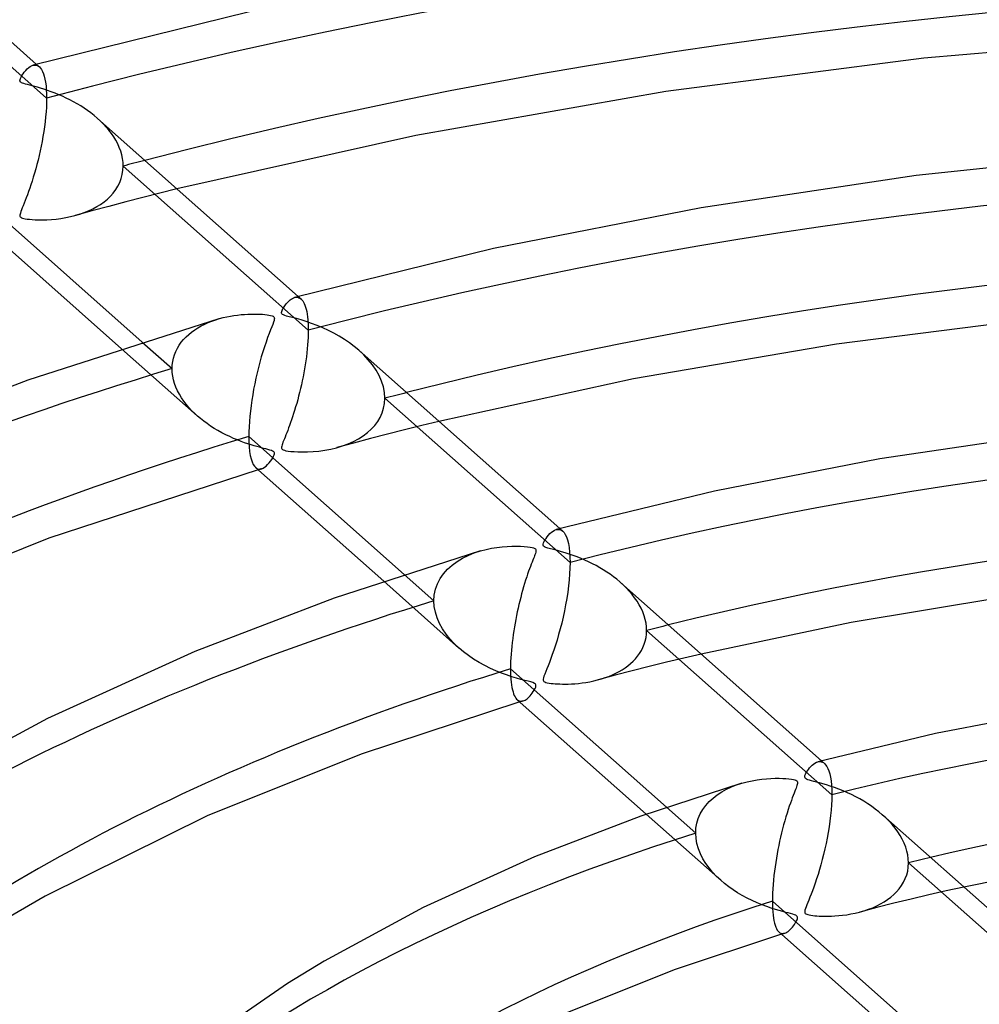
# Model space of a CAD drawing. Header units: millimetres. Extents: x -1077 to 1077, y -1167 to 1197.
# Tile 54 of 81: x -100 to -39, y 830 to 893. Entities that reach past the tile are written whole.
import ezdxf

# ---------------------------------------------------------------- set-up
doc = ezdxf.new("R2010")
doc.units = ezdxf.units.MM
doc.layers.add('HIDDEN', color=7, linetype='Continuous')
doc.layers.add('THICK', color=7, linetype='Continuous')

msp = doc.modelspace()

# ---------------------------------------------------------------- linework, layer by layer
at = {"layer": 'HIDDEN'}
for p, q in [((-98.503, 888.369), (-110.347, 898.878)), ((-99.376, 890.467), (-99.302, 890.482)), ((-99.302, 890.482), (-99.23, 890.485)), ((-99.23, 890.485), (-99.161, 890.476)), ((-99.161, 890.476), (-99.093, 890.454)), ((-99.145, 890.53), (-98.967, 890.372)), ((-99.093, 890.454), (-99.029, 890.42)), ((-99.029, 890.42), (-98.968, 890.373)), ((-98.968, 890.373), (-98.892, 890.293)), ((-98.892, 890.293), (-98.822, 890.192)), ((-98.822, 890.192), (-98.758, 890.071)), ((-98.758, 890.071), (-98.701, 889.93)), ((-98.701, 889.93), (-98.651, 889.769)), ((-98.651, 889.769), (-98.608, 889.586)), ((-98.608, 889.586), (-98.571, 889.383)), ((-98.571, 889.383), (-98.542, 889.158)), ((-98.542, 889.158), (-98.521, 888.914)), ((-98.521, 888.914), (-98.508, 888.65)), ((-98.508, 888.65), (-98.503, 888.369)), ((-98.507, 888.082), (-98.519, 887.787)), ((-98.503, 888.369), (-98.507, 888.082)), ((-98.539, 887.483), (-98.566, 887.171)), ((-98.519, 887.787), (-98.539, 887.483)), ((-98.6, 886.856), (-98.64, 886.539)), ((-98.566, 887.171), (-98.6, 886.856)), ((-95.065, 886.904), (-95.264, 887.086)), ((-94.874, 886.715), (-95.065, 886.904)), ((-94.692, 886.519), (-94.874, 886.715)), ((-98.686, 886.222), (-98.737, 885.908)), ((-98.64, 886.539), (-98.686, 886.222)), ((-94.52, 886.316), (-94.692, 886.519)), ((-94.36, 886.106), (-94.52, 886.316)), ((-94.211, 885.891), (-94.36, 886.106)), ((-98.793, 885.596), (-98.853, 885.289)), ((-98.737, 885.908), (-98.793, 885.596)), ((-94.077, 885.669), (-94.211, 885.891)), ((-93.956, 885.443), (-94.077, 885.669)), ((-93.851, 885.211), (-93.956, 885.443)), ((-98.984, 884.689), (-99.053, 884.398)), ((-98.917, 884.986), (-98.984, 884.689)), ((-98.853, 885.289), (-98.917, 884.986)), ((-93.764, 884.975), (-93.851, 885.211)), ((-93.694, 884.737), (-93.764, 884.975)), ((-93.643, 884.498), (-93.694, 884.737)), ((-99.126, 884.114), (-99.2, 883.837)), ((-99.053, 884.398), (-99.126, 884.114)), ((-93.613, 884.258), (-93.643, 884.498)), ((-93.602, 884.02), (-93.613, 884.258)), ((-99.276, 883.568), (-99.353, 883.308)), ((-99.2, 883.837), (-99.276, 883.568)), ((-93.725, 883.223), (-93.658, 883.481)), ((-93.658, 883.481), (-93.616, 883.748)), ((-93.616, 883.748), (-93.602, 884.02)), ((-81.758, 873.51), (-93.602, 884.02)), ((-99.507, 882.822), (-99.583, 882.596)), ((-99.43, 883.059), (-99.507, 882.822)), ((-99.353, 883.308), (-99.43, 883.059)), ((-93.936, 882.737), (-93.819, 882.975)), ((-93.819, 882.975), (-93.725, 883.223)), ((-99.732, 882.179), (-99.803, 881.988)), ((-99.658, 882.382), (-99.732, 882.179)), ((-99.583, 882.596), (-99.658, 882.382)), ((-94.418, 882.094), (-94.238, 882.296)), ((-94.238, 882.296), (-94.076, 882.51)), ((-94.076, 882.51), (-93.936, 882.737)), ((-91.257, 882.284), (-92.349, 882.005)), ((-90.162, 882.559), (-91.257, 882.284)), ((-99.939, 881.639), (-100.003, 881.482)), ((-99.873, 881.808), (-99.939, 881.639)), ((-99.803, 881.988), (-99.873, 881.808)), ((-95.293, 881.423), (-95.054, 881.571)), ((-95.054, 881.571), (-94.828, 881.732)), ((-94.828, 881.732), (-94.615, 881.906)), ((-94.615, 881.906), (-94.418, 882.094)), ((-93.437, 881.723), (-94.521, 881.438)), ((-92.349, 882.005), (-93.437, 881.723)), ((-100.203, 880.934), (-100.211, 880.871)), ((-100.183, 881.012), (-100.203, 880.934)), ((-100.152, 881.104), (-100.183, 881.012)), ((-100.111, 881.213), (-100.152, 881.104)), ((-100.06, 881.339), (-100.111, 881.213)), ((-100.003, 881.482), (-100.06, 881.339)), ((-96.688, 880.856), (-96.384, 880.946)), ((-95.602, 881.15), (-96.679, 880.858)), ((-96.384, 880.946), (-96.091, 881.048)), ((-96.091, 881.048), (-95.812, 881.161)), ((-95.812, 881.161), (-95.546, 881.286)), ((-94.521, 881.438), (-95.602, 881.15)), ((-95.546, 881.286), (-95.293, 881.423)), ((-100.211, 880.871), (-100.206, 880.82)), ((-100.206, 880.82), (-100.188, 880.778)), ((-100.188, 880.778), (-100.157, 880.744)), ((-100.157, 880.744), (-100.112, 880.716)), ((-100.112, 880.716), (-100.051, 880.691)), ((-100.051, 880.691), (-99.971, 880.669)), ((-99.971, 880.669), (-99.871, 880.649)), ((-99.871, 880.649), (-99.749, 880.63)), ((-99.749, 880.63), (-99.604, 880.613)), ((-99.604, 880.613), (-99.432, 880.599)), ((-99.432, 880.599), (-99.231, 880.587)), ((-99.231, 880.587), (-99.005, 880.58)), ((-99.005, 880.58), (-98.755, 880.58)), ((-98.755, 880.58), (-98.485, 880.587)), ((-98.485, 880.587), (-98.198, 880.603)), ((-98.198, 880.603), (-97.896, 880.631)), ((-97.896, 880.631), (-97.583, 880.671)), ((-97.583, 880.671), (-97.276, 880.722)), ((-97.276, 880.722), (-96.977, 880.784)), ((-96.977, 880.784), (-96.688, 880.856)), ((-82.636, 875.611), (-82.562, 875.626)), ((-82.562, 875.626), (-82.49, 875.629)), ((-82.49, 875.629), (-82.42, 875.62)), ((-82.42, 875.62), (-82.353, 875.598)), ((-82.403, 875.674), (-82.223, 875.515)), ((-82.353, 875.598), (-82.289, 875.564)), ((-82.289, 875.564), (-82.227, 875.518)), ((-82.227, 875.518), (-82.171, 875.462)), ((-82.171, 875.462), (-82.117, 875.395)), ((-82.117, 875.395), (-82.067, 875.314)), ((-82.067, 875.314), (-82.018, 875.222)), ((-82.018, 875.222), (-81.973, 875.115)), ((-81.973, 875.115), (-81.931, 874.994)), ((-81.931, 874.994), (-81.893, 874.86)), ((-81.893, 874.86), (-81.859, 874.71)), ((-81.859, 874.71), (-81.829, 874.546)), ((-88.388, 873.902), (-88.159, 874.005)), ((-88.159, 874.005), (-87.924, 874.099)), ((-87.924, 874.099), (-87.684, 874.183)), ((-87.684, 874.183), (-87.441, 874.257)), ((-81.829, 874.546), (-81.804, 874.367)), ((-81.804, 874.367), (-81.784, 874.172)), ((-81.784, 874.172), (-81.77, 873.964)), ((-89.405, 873.247), (-89.221, 873.397)), ((-89.221, 873.397), (-89.026, 873.538)), ((-89.026, 873.538), (-88.822, 873.669)), ((-88.822, 873.669), (-88.609, 873.79)), ((-88.609, 873.79), (-88.388, 873.902)), ((-81.77, 873.964), (-81.761, 873.742)), ((-81.761, 873.742), (-81.758, 873.51)), ((-81.758, 873.51), (-81.76, 873.285)), ((-92.385, 872.755), (-90.47, 871.055)), ((-90.017, 872.554), (-89.884, 872.741)), ((-89.884, 872.741), (-89.738, 872.919)), ((-89.738, 872.919), (-89.578, 873.088)), ((-89.578, 873.088), (-89.405, 873.247)), ((-81.78, 872.816), (-81.798, 872.572)), ((-81.768, 873.054), (-81.78, 872.816)), ((-81.76, 873.285), (-81.768, 873.054)), ((-93.706, 872.334), (-88.861, 868.035)), ((-90.319, 871.945), (-90.235, 872.156)), ((-90.235, 872.156), (-90.134, 872.359)), ((-90.134, 872.359), (-90.017, 872.554)), ((-81.82, 872.322), (-81.847, 872.068)), ((-81.798, 872.572), (-81.82, 872.322)), ((-78.209, 871.937), (-78.524, 872.232)), ((-90.46, 871.284), (-90.432, 871.509)), ((-90.432, 871.509), (-90.385, 871.73)), ((-90.385, 871.73), (-90.319, 871.945)), ((-81.913, 871.554), (-81.952, 871.296)), ((-81.878, 871.812), (-81.913, 871.554)), ((-81.847, 872.068), (-81.878, 871.812)), ((-77.917, 871.626), (-78.209, 871.937)), ((-77.654, 871.3), (-77.917, 871.626)), ((-90.47, 871.055), (-90.46, 871.284)), ((-90.46, 870.816), (-90.47, 871.055)), ((-81.995, 871.039), (-82.041, 870.782)), ((-81.952, 871.296), (-81.995, 871.039)), ((-77.421, 870.96), (-77.654, 871.3)), ((-77.224, 870.61), (-77.421, 870.96)), ((-90.429, 870.575), (-90.46, 870.816)), ((-90.379, 870.335), (-90.429, 870.575)), ((-90.31, 870.098), (-90.379, 870.335)), ((-82.142, 870.274), (-82.197, 870.024)), ((-82.09, 870.527), (-82.142, 870.274)), ((-82.041, 870.782), (-82.09, 870.527)), ((-77.066, 870.25), (-77.224, 870.61)), ((-76.95, 869.885), (-77.066, 870.25)), ((-90.224, 869.864), (-90.31, 870.098)), ((-90.121, 869.635), (-90.224, 869.864)), ((-90.004, 869.412), (-90.121, 869.635)), ((-82.254, 869.777), (-82.313, 869.533)), ((-82.197, 870.024), (-82.254, 869.777)), ((-76.88, 869.52), (-76.95, 869.885)), ((-89.872, 869.194), (-90.004, 869.412)), ((-89.728, 868.982), (-89.872, 869.194)), ((-89.572, 868.778), (-89.728, 868.982)), ((-82.436, 869.058), (-82.501, 868.827)), ((-82.374, 869.293), (-82.436, 869.058)), ((-82.313, 869.533), (-82.374, 869.293)), ((-76.856, 869.16), (-76.88, 869.52)), ((-76.876, 868.835), (-76.856, 869.16)), ((-65.009, 858.648), (-76.856, 869.16)), ((-89.405, 868.58), (-89.572, 868.778)), ((-89.229, 868.388), (-89.405, 868.58)), ((-89.043, 868.203), (-89.229, 868.388)), ((-82.632, 868.385), (-82.697, 868.176)), ((-82.566, 868.603), (-82.632, 868.385)), ((-82.501, 868.827), (-82.566, 868.603)), ((-77.03, 868.22), (-76.935, 868.52)), ((-76.935, 868.52), (-76.876, 868.835)), ((-88.848, 868.024), (-89.043, 868.203)), ((-88.65, 867.856), (-88.848, 868.024)), ((-88.444, 867.693), (-88.65, 867.856)), ((-88.23, 867.535), (-88.444, 867.693)), ((-82.827, 867.783), (-82.891, 867.6)), ((-82.763, 867.975), (-82.827, 867.783)), ((-82.697, 868.176), (-82.763, 867.975)), ((-77.507, 867.419), (-77.317, 867.671)), ((-77.317, 867.671), (-77.158, 867.937)), ((-77.158, 867.937), (-77.03, 868.22)), ((-73.397, 867.683), (-74.498, 867.412)), ((-88.007, 867.382), (-88.23, 867.535)), ((-87.776, 867.234), (-88.007, 867.382)), ((-87.538, 867.092), (-87.776, 867.234)), ((-87.292, 866.956), (-87.538, 867.092)), ((-83.075, 867.102), (-83.132, 866.953)), ((-83.015, 867.259), (-83.075, 867.102)), ((-82.954, 867.425), (-83.015, 867.259)), ((-82.891, 867.6), (-82.954, 867.425)), ((-77.972, 866.962), (-77.725, 867.183)), ((-77.725, 867.183), (-77.507, 867.419)), ((-75.595, 867.138), (-76.688, 866.86)), ((-74.498, 867.412), (-75.595, 867.138)), ((-87.039, 866.825), (-87.292, 866.956)), ((-86.786, 866.703), (-87.039, 866.825)), ((-86.537, 866.591), (-86.786, 866.703)), ((-86.295, 866.49), (-86.537, 866.591)), ((-86.062, 866.399), (-86.295, 866.49)), ((-83.336, 866.446), (-83.377, 866.344)), ((-83.291, 866.559), (-83.336, 866.446)), ((-83.241, 866.681), (-83.291, 866.559)), ((-83.188, 866.813), (-83.241, 866.681)), ((-83.132, 866.953), (-83.188, 866.813)), ((-78.868, 866.397), (-78.545, 866.568)), ((-77.777, 866.578), (-78.861, 866.291)), ((-78.545, 866.568), (-78.246, 866.757)), ((-78.246, 866.757), (-77.972, 866.962)), ((-76.688, 866.86), (-77.777, 866.578)), ((-85.837, 866.316), (-86.062, 866.399)), ((-85.622, 866.243), (-85.837, 866.316)), ((-85.419, 866.177), (-85.622, 866.243)), ((-85.229, 866.119), (-85.419, 866.177)), ((-85.052, 866.068), (-85.229, 866.119)), ((-84.89, 866.024), (-85.052, 866.068)), ((-84.745, 865.985), (-84.89, 866.024)), ((-84.615, 865.952), (-84.745, 865.985)), ((-84.483, 865.918), (-84.615, 865.952)), ((-84.348, 865.883), (-84.483, 865.918)), ((-84.221, 865.848), (-84.348, 865.883)), ((-84.116, 865.814), (-84.221, 865.848)), ((-84.039, 865.782), (-84.116, 865.814)), ((-83.985, 865.749), (-84.039, 865.782)), ((-83.459, 866.1), (-83.47, 866.034)), ((-83.47, 866.034), (-83.468, 865.976)), ((-83.468, 865.976), (-83.451, 865.928)), ((-83.439, 866.172), (-83.459, 866.1)), ((-83.451, 865.928), (-83.418, 865.89)), ((-83.411, 866.253), (-83.439, 866.172)), ((-83.418, 865.89), (-83.365, 865.858)), ((-83.377, 866.344), (-83.411, 866.253)), ((-83.365, 865.858), (-83.289, 865.83)), ((-83.289, 865.83), (-83.186, 865.805)), ((-83.186, 865.805), (-83.051, 865.782)), ((-83.051, 865.782), (-82.881, 865.761)), ((-81.451, 865.749), (-81.074, 865.785)), ((-81.074, 865.785), (-80.689, 865.839)), ((-80.689, 865.839), (-80.316, 865.91)), ((-80.316, 865.91), (-79.955, 865.997)), ((-79.955, 865.997), (-79.575, 866.111)), ((-78.861, 866.291), (-79.941, 866.001)), ((-79.575, 866.111), (-79.212, 866.245)), ((-79.212, 866.245), (-78.868, 866.397)), ((-84.175, 865.134), (-84.097, 865.246)), ((-84.097, 865.246), (-84.03, 865.355)), ((-84.03, 865.355), (-83.978, 865.455)), ((-83.948, 865.711), (-83.985, 865.749)), ((-83.978, 865.455), (-83.944, 865.541)), ((-83.929, 865.666), (-83.948, 865.711)), ((-83.944, 865.541), (-83.928, 865.611)), ((-83.928, 865.611), (-83.929, 865.666)), ((-82.881, 865.761), (-82.671, 865.743)), ((-82.671, 865.743), (-82.418, 865.73)), ((-82.418, 865.73), (-82.128, 865.724)), ((-82.128, 865.724), (-81.804, 865.73)), ((-81.804, 865.73), (-81.451, 865.749)), ((-85.125, 864.72), (-85.066, 864.678)), ((-85.066, 864.678), (-85.005, 864.648)), ((-85.005, 864.648), (-84.941, 864.63)), ((-84.934, 864.592), (-84.969, 864.582)), ((-84.941, 864.63), (-84.876, 864.625)), ((-84.898, 864.603), (-84.934, 864.592)), ((-84.863, 864.613), (-84.898, 864.603)), ((-84.876, 864.625), (-84.808, 864.632)), ((-84.828, 864.623), (-84.863, 864.613)), ((-84.793, 864.634), (-84.828, 864.623)), ((-84.808, 864.632), (-84.739, 864.649)), ((-84.758, 864.644), (-84.793, 864.634)), ((-84.739, 864.649), (-84.647, 864.69)), ((-84.647, 864.69), (-84.552, 864.748)), ((-84.552, 864.748), (-84.456, 864.824)), ((-84.456, 864.824), (-84.358, 864.916)), ((-84.358, 864.916), (-84.263, 865.022)), ((-84.263, 865.022), (-84.175, 865.134)), ((-65.895, 860.754), (-65.819, 860.769)), ((-65.819, 860.769), (-65.746, 860.772)), ((-65.746, 860.772), (-65.675, 860.762)), ((-65.675, 860.762), (-65.607, 860.74)), ((-65.66, 860.817), (-65.479, 860.656)), ((-65.607, 860.74), (-65.542, 860.705)), ((-65.542, 860.705), (-65.48, 860.658)), ((-65.48, 860.658), (-65.392, 860.562)), ((-65.392, 860.562), (-65.311, 860.438)), ((-65.311, 860.438), (-65.238, 860.283)), ((-65.238, 860.283), (-65.172, 860.094)), ((-65.172, 860.094), (-65.116, 859.869)), ((-65.116, 859.869), (-65.07, 859.611)), ((-65.07, 859.611), (-65.037, 859.32)), ((-72.237, 858.709), (-71.891, 858.918)), ((-71.891, 858.918), (-71.523, 859.101)), ((-71.523, 859.101), (-71.136, 859.258)), ((-71.136, 859.258), (-70.738, 859.389)), ((-65.037, 859.32), (-65.016, 858.998)), ((-65.016, 858.998), (-65.009, 858.648)), ((-72.845, 858.214), (-72.556, 858.474)), ((-72.556, 858.474), (-72.237, 858.709)), ((-65.016, 858.295), (-65.034, 857.926)), ((-65.009, 858.648), (-65.016, 858.295)), ((-75.622, 857.88), (-73.722, 856.193)), ((-73.492, 857.285), (-73.317, 857.618)), ((-73.317, 857.618), (-73.101, 857.928)), ((-73.101, 857.928), (-72.845, 858.214)), ((-65.034, 857.926), (-65.064, 857.543)), ((-76.932, 857.45), (-72.116, 853.177)), ((-73.619, 856.934), (-73.492, 857.285)), ((-65.106, 857.148), (-65.158, 856.747)), ((-65.064, 857.543), (-65.106, 857.148)), ((-61.611, 857.221), (-61.822, 857.411)), ((-61.41, 857.025), (-61.611, 857.221)), ((-61.22, 856.822), (-61.41, 857.025)), ((-73.722, 856.193), (-73.696, 856.57)), ((-73.696, 856.57), (-73.619, 856.934)), ((-65.22, 856.346), (-65.291, 855.945)), ((-65.158, 856.747), (-65.22, 856.346)), ((-61.041, 856.612), (-61.22, 856.822)), ((-60.874, 856.397), (-61.041, 856.612)), ((-60.721, 856.175), (-60.874, 856.397)), ((-73.698, 855.828), (-73.722, 856.193)), ((-73.628, 855.463), (-73.698, 855.828)), ((-65.291, 855.945), (-65.369, 855.548)), ((-60.583, 855.949), (-60.721, 856.175)), ((-60.46, 855.718), (-60.583, 855.949)), ((-60.354, 855.483), (-60.46, 855.718)), ((-73.515, 855.101), (-73.628, 855.463)), ((-73.359, 854.745), (-73.515, 855.101)), ((-65.453, 855.157), (-65.544, 854.774)), ((-65.369, 855.548), (-65.453, 855.157)), ((-60.266, 855.245), (-60.354, 855.483)), ((-60.197, 855.007), (-60.266, 855.245)), ((-73.167, 854.4), (-73.359, 854.745)), ((-65.544, 854.774), (-65.639, 854.399)), ((-60.147, 854.77), (-60.197, 855.007)), ((-60.117, 854.533), (-60.147, 854.77)), ((-60.107, 854.298), (-60.117, 854.533)), ((-72.943, 854.071), (-73.167, 854.4)), ((-72.692, 853.758), (-72.943, 854.071)), ((-65.739, 854.036), (-65.841, 853.686)), ((-65.639, 854.399), (-65.739, 854.036)), ((-60.194, 853.625), (-60.146, 853.842)), ((-60.146, 853.842), (-60.117, 854.067)), ((-60.117, 854.067), (-60.107, 854.298)), ((-48.256, 843.781), (-60.107, 854.298)), ((-72.415, 853.459), (-72.692, 853.758)), ((-72.111, 853.173), (-72.415, 853.459)), ((-65.944, 853.354), (-66.045, 853.046)), ((-65.841, 853.686), (-65.944, 853.354)), ((-60.442, 853.015), (-60.343, 853.211)), ((-60.343, 853.211), (-60.26, 853.414)), ((-60.26, 853.414), (-60.194, 853.625)), ((-71.819, 852.927), (-72.111, 853.173)), ((-71.507, 852.692), (-71.819, 852.927)), ((-71.177, 852.468), (-71.507, 852.692)), ((-66.144, 852.759), (-66.24, 852.496)), ((-66.045, 853.046), (-66.144, 852.759)), ((-60.824, 852.484), (-60.684, 852.652)), ((-60.684, 852.652), (-60.556, 852.829)), ((-60.556, 852.829), (-60.442, 853.015)), ((-56.619, 852.794), (-57.729, 852.532)), ((-70.829, 852.255), (-71.177, 852.468)), ((-70.468, 852.056), (-70.829, 852.255)), ((-70.106, 851.876), (-70.468, 852.056)), ((-66.416, 852.036), (-66.495, 851.84)), ((-66.331, 852.255), (-66.416, 852.036)), ((-66.24, 852.496), (-66.331, 852.255)), ((-61.486, 851.907), (-61.306, 852.038)), ((-61.306, 852.038), (-61.136, 852.177)), ((-61.136, 852.177), (-60.975, 852.326)), ((-59.935, 851.991), (-61.031, 851.713)), ((-60.975, 852.326), (-60.824, 852.484)), ((-58.835, 852.264), (-59.935, 851.991)), ((-57.729, 852.532), (-58.835, 852.264)), ((-69.751, 851.716), (-70.106, 851.876)), ((-69.403, 851.575), (-69.751, 851.716)), ((-69.066, 851.451), (-69.403, 851.575)), ((-68.742, 851.343), (-69.066, 851.451)), ((-68.435, 851.25), (-68.742, 851.343)), ((-66.677, 851.383), (-66.712, 851.274)), ((-66.627, 851.514), (-66.677, 851.383)), ((-66.566, 851.667), (-66.627, 851.514)), ((-66.495, 851.84), (-66.566, 851.667)), ((-62.12, 851.431), (-63.205, 851.143)), ((-62.757, 851.28), (-62.523, 851.365)), ((-62.523, 851.365), (-62.298, 851.458)), ((-62.298, 851.458), (-62.081, 851.559)), ((-61.031, 851.713), (-62.12, 851.431)), ((-62.081, 851.559), (-61.873, 851.668)), ((-61.873, 851.668), (-61.675, 851.784)), ((-61.675, 851.784), (-61.486, 851.907)), ((-68.153, 851.171), (-68.435, 851.25)), ((-67.902, 851.104), (-68.153, 851.171)), ((-67.689, 851.05), (-67.902, 851.104)), ((-67.517, 851.004), (-67.689, 851.05)), ((-67.379, 850.961), (-67.517, 851.004)), ((-67.279, 850.917), (-67.379, 850.961)), ((-67.219, 850.871), (-67.279, 850.917)), ((-67.246, 850.585), (-67.207, 850.677)), ((-67.191, 850.82), (-67.219, 850.871)), ((-67.207, 850.677), (-67.188, 850.757)), ((-67.188, 850.757), (-67.191, 850.82)), ((-66.729, 851.189), (-66.73, 851.125)), ((-66.73, 851.125), (-66.713, 851.077)), ((-66.712, 851.274), (-66.729, 851.189)), ((-66.713, 851.077), (-66.68, 851.038)), ((-66.68, 851.038), (-66.629, 851.006)), ((-66.629, 851.006), (-66.559, 850.979)), ((-66.559, 850.979), (-66.462, 850.954)), ((-66.462, 850.954), (-66.342, 850.932)), ((-66.342, 850.932), (-66.211, 850.914)), ((-66.211, 850.914), (-66.081, 850.9)), ((-66.081, 850.9), (-65.956, 850.89)), ((-65.956, 850.89), (-65.82, 850.882)), ((-65.82, 850.882), (-65.667, 850.875)), ((-65.667, 850.875), (-65.499, 850.871)), ((-65.499, 850.871), (-65.318, 850.87)), ((-65.318, 850.87), (-65.123, 850.873)), ((-65.123, 850.873), (-64.917, 850.881)), ((-64.917, 850.881), (-64.7, 850.895)), ((-64.7, 850.895), (-64.474, 850.914)), ((-64.474, 850.914), (-64.239, 850.941)), ((-64.239, 850.941), (-63.997, 850.976)), ((-63.997, 850.976), (-63.749, 851.019)), ((-63.749, 851.019), (-63.496, 851.071)), ((-63.496, 851.071), (-63.247, 851.132)), ((-63.247, 851.132), (-62.998, 851.202)), ((-62.998, 851.202), (-62.757, 851.28)), ((-67.691, 849.99), (-67.624, 850.055)), ((-67.624, 850.055), (-67.557, 850.127)), ((-67.557, 850.127), (-67.49, 850.207)), ((-67.49, 850.207), (-67.424, 850.294)), ((-67.424, 850.294), (-67.36, 850.387)), ((-67.36, 850.387), (-67.299, 850.486)), ((-67.299, 850.486), (-67.246, 850.585)), ((-68.369, 849.852), (-68.314, 849.815)), ((-68.314, 849.815), (-68.257, 849.789)), ((-68.257, 849.789), (-68.198, 849.773)), ((-68.191, 849.735), (-68.226, 849.725)), ((-68.198, 849.773), (-68.138, 849.768)), ((-68.156, 849.745), (-68.191, 849.735)), ((-68.122, 849.755), (-68.156, 849.745)), ((-68.138, 849.768), (-68.077, 849.773)), ((-68.087, 849.766), (-68.122, 849.755)), ((-68.052, 849.776), (-68.087, 849.766)), ((-68.077, 849.773), (-68.013, 849.787)), ((-68.018, 849.786), (-68.052, 849.776)), ((-68.013, 849.787), (-67.951, 849.811)), ((-67.951, 849.811), (-67.887, 849.843)), ((-67.887, 849.843), (-67.822, 849.884)), ((-67.822, 849.884), (-67.757, 849.933)), ((-67.757, 849.933), (-67.691, 849.99)), ((-49.15, 845.896), (-49.074, 845.911)), ((-49.074, 845.911), (-49, 845.913)), ((-49, 845.913), (-48.929, 845.902)), ((-48.929, 845.902), (-48.86, 845.879)), ((-48.915, 845.958), (-48.731, 845.795)), ((-48.86, 845.879), (-48.794, 845.844)), ((-48.794, 845.844), (-48.731, 845.796)), ((-48.731, 845.796), (-48.652, 845.712)), ((-48.652, 845.712), (-48.579, 845.605)), ((-48.579, 845.605), (-48.51, 845.473)), ((-48.51, 845.473), (-48.448, 845.314)), ((-48.448, 845.314), (-48.393, 845.128)), ((-48.393, 845.128), (-48.345, 844.914)), ((-54.678, 844.284), (-54.346, 844.415)), ((-54.346, 844.415), (-54.005, 844.527)), ((-48.345, 844.914), (-48.307, 844.671)), ((-48.307, 844.671), (-48.279, 844.399)), ((-48.279, 844.399), (-48.262, 844.102)), ((-55.854, 843.572), (-55.587, 843.778)), ((-55.587, 843.778), (-55.301, 843.966)), ((-55.301, 843.966), (-54.997, 844.135)), ((-54.997, 844.135), (-54.678, 844.284)), ((-48.262, 844.102), (-48.256, 843.781)), ((-48.256, 843.781), (-48.261, 843.467)), ((-56.509, 842.842), (-56.318, 843.103)), ((-56.318, 843.103), (-56.098, 843.347)), ((-56.098, 843.347), (-55.854, 843.572)), ((-48.276, 843.139), (-48.3, 842.799)), ((-48.261, 843.467), (-48.276, 843.139)), ((-60.134, 842.545), (-55.368, 838.315)), ((-58.841, 842.989), (-56.968, 841.327)), ((-56.8, 842.27), (-56.671, 842.563)), ((-56.671, 842.563), (-56.509, 842.842)), ((-48.3, 842.799), (-48.335, 842.449)), ((-44.804, 842.304), (-45.025, 842.506)), ((-56.949, 841.65), (-56.893, 841.965)), ((-56.893, 841.965), (-56.8, 842.27)), ((-48.378, 842.093), (-48.429, 841.734)), ((-48.335, 842.449), (-48.378, 842.093)), ((-44.594, 842.094), (-44.804, 842.304)), ((-44.397, 841.876), (-44.594, 842.094)), ((-44.212, 841.651), (-44.397, 841.876)), ((-56.968, 841.327), (-56.949, 841.65)), ((-56.948, 840.994), (-56.968, 841.327)), ((-48.487, 841.376), (-48.553, 841.019)), ((-48.429, 841.734), (-48.487, 841.376)), ((-44.042, 841.419), (-44.212, 841.651)), ((-43.888, 841.181), (-44.042, 841.419)), ((-56.89, 840.661), (-56.948, 840.994)), ((-56.796, 840.331), (-56.89, 840.661)), ((-48.624, 840.665), (-48.7, 840.316)), ((-48.553, 841.019), (-48.624, 840.665)), ((-43.75, 840.938), (-43.888, 841.181)), ((-43.631, 840.689), (-43.75, 840.938)), ((-43.531, 840.437), (-43.631, 840.689)), ((-56.668, 840.008), (-56.796, 840.331)), ((-56.51, 839.695), (-56.668, 840.008)), ((-48.782, 839.973), (-48.867, 839.638)), ((-48.7, 840.316), (-48.782, 839.973)), ((-43.453, 840.184), (-43.531, 840.437)), ((-43.396, 839.932), (-43.453, 840.184)), ((-56.324, 839.394), (-56.51, 839.695)), ((-56.114, 839.104), (-56.324, 839.394)), ((-48.867, 839.638), (-48.956, 839.311)), ((-43.362, 839.68), (-43.396, 839.932)), ((-43.364, 839.163), (-43.351, 839.429)), ((-43.351, 839.429), (-43.362, 839.68)), ((-31.489, 828.904), (-43.351, 839.429)), ((-55.883, 838.827), (-56.114, 839.104)), ((-55.634, 838.564), (-55.883, 838.827)), ((-49.14, 838.687), (-49.232, 838.4)), ((-49.047, 838.993), (-49.14, 838.687)), ((-48.956, 839.311), (-49.047, 838.993)), ((-43.467, 838.656), (-43.403, 838.905)), ((-43.403, 838.905), (-43.364, 839.163)), ((-55.366, 838.313), (-55.634, 838.564)), ((-55.117, 838.103), (-55.366, 838.313)), ((-54.854, 837.9), (-55.117, 838.103)), ((-49.323, 838.129), (-49.411, 837.877)), ((-49.232, 838.4), (-49.323, 838.129)), ((-43.796, 837.972), (-43.665, 838.189)), ((-43.665, 838.189), (-43.555, 838.417)), ((-43.555, 838.417), (-43.467, 838.656)), ((-54.578, 837.706), (-54.854, 837.9)), ((-54.29, 837.52), (-54.578, 837.706)), ((-53.989, 837.343), (-54.29, 837.52)), ((-49.579, 837.427), (-49.656, 837.23)), ((-49.497, 837.643), (-49.579, 837.427)), ((-49.411, 837.877), (-49.497, 837.643)), ((-44.289, 837.398), (-44.109, 837.576)), ((-44.109, 837.576), (-43.944, 837.768)), ((-43.944, 837.768), (-43.796, 837.972)), ((-40.94, 837.633), (-42.059, 837.376)), ((-39.814, 837.882), (-40.94, 837.633)), ((-53.678, 837.175), (-53.989, 837.343)), ((-53.355, 837.016), (-53.678, 837.175)), ((-53.029, 836.869), (-53.355, 837.016)), ((-52.714, 836.74), (-53.029, 836.869)), ((-49.794, 836.888), (-49.853, 836.744)), ((-49.728, 837.05), (-49.794, 836.888)), ((-49.656, 837.23), (-49.728, 837.05)), ((-45.385, 836.673), (-45.14, 836.798)), ((-44.279, 836.843), (-45.378, 836.566)), ((-45.14, 836.798), (-44.907, 836.932)), ((-44.907, 836.932), (-44.688, 837.077)), ((-44.688, 837.077), (-44.482, 837.231)), ((-44.482, 837.231), (-44.289, 837.398)), ((-43.172, 837.113), (-44.279, 836.843)), ((-42.059, 837.376), (-43.172, 837.113)), ((-52.412, 836.626), (-52.714, 836.74)), ((-52.128, 836.528), (-52.412, 836.626)), ((-51.862, 836.444), (-52.128, 836.528)), ((-51.619, 836.373), (-51.862, 836.444)), ((-51.4, 836.312), (-51.619, 836.373)), ((-51.21, 836.262), (-51.4, 836.312)), ((-51.046, 836.22), (-51.21, 836.262)), ((-50.895, 836.182), (-51.046, 836.22)), ((-50.76, 836.145), (-50.895, 836.182)), ((-49.989, 836.336), (-49.991, 836.279)), ((-49.991, 836.279), (-49.979, 836.234)), ((-49.974, 836.411), (-49.989, 836.336)), ((-49.979, 836.234), (-49.954, 836.197)), ((-49.945, 836.505), (-49.974, 836.411)), ((-49.954, 836.197), (-49.916, 836.166)), ((-49.904, 836.616), (-49.945, 836.505)), ((-49.916, 836.166), (-49.864, 836.141)), ((-49.853, 836.744), (-49.904, 836.616)), ((-47.032, 836.157), (-46.756, 836.212)), ((-46.756, 836.212), (-46.48, 836.279)), ((-46.48, 836.279), (-46.19, 836.362)), ((-45.378, 836.566), (-46.47, 836.282)), ((-46.19, 836.362), (-45.91, 836.455)), ((-45.91, 836.455), (-45.642, 836.559)), ((-45.642, 836.559), (-45.385, 836.673)), ((-50.648, 836.11), (-50.76, 836.145)), ((-50.651, 835.485), (-50.597, 835.567)), ((-50.565, 836.077), (-50.648, 836.11)), ((-50.597, 835.567), (-50.55, 835.646)), ((-50.507, 836.043), (-50.565, 836.077)), ((-50.55, 835.646), (-50.511, 835.72)), ((-50.511, 835.72), (-50.48, 835.787)), ((-50.469, 836.004), (-50.507, 836.043)), ((-50.48, 835.787), (-50.459, 835.848)), ((-50.45, 835.958), (-50.469, 836.004)), ((-50.459, 835.848), (-50.448, 835.905)), ((-50.448, 835.905), (-50.45, 835.958)), ((-49.864, 836.141), (-49.794, 836.118)), ((-49.794, 836.118), (-49.704, 836.096)), ((-49.704, 836.096), (-49.595, 836.077)), ((-49.595, 836.077), (-49.473, 836.06)), ((-49.473, 836.06), (-49.343, 836.046)), ((-49.343, 836.046), (-49.209, 836.035)), ((-49.209, 836.035), (-49.061, 836.026)), ((-49.061, 836.026), (-48.893, 836.019)), ((-48.893, 836.019), (-48.707, 836.015)), ((-48.707, 836.015), (-48.505, 836.015)), ((-48.505, 836.015), (-48.288, 836.021)), ((-48.288, 836.021), (-48.058, 836.032)), ((-48.058, 836.032), (-47.816, 836.05)), ((-47.816, 836.05), (-47.563, 836.077)), ((-47.563, 836.077), (-47.301, 836.112)), ((-47.301, 836.112), (-47.032, 836.157)), ((-51.632, 835), (-51.576, 834.959)), ((-51.576, 834.959), (-51.517, 834.93)), ((-51.517, 834.93), (-51.456, 834.914)), ((-51.456, 834.914), (-51.393, 834.908)), ((-51.393, 834.908), (-51.329, 834.914)), ((-51.344, 834.906), (-51.378, 834.896)), ((-51.31, 834.917), (-51.344, 834.906)), ((-51.329, 834.914), (-51.263, 834.931)), ((-51.276, 834.927), (-51.31, 834.917)), ((-51.263, 834.931), (-51.196, 834.958)), ((-51.196, 834.958), (-51.127, 834.995)), ((-51.127, 834.995), (-51.058, 835.042)), ((-51.058, 835.042), (-50.987, 835.099)), ((-50.987, 835.099), (-50.915, 835.165)), ((-50.915, 835.165), (-50.844, 835.24)), ((-50.844, 835.24), (-50.775, 835.319)), ((-50.775, 835.319), (-50.711, 835.402)), ((-50.711, 835.402), (-50.651, 835.485)), ((-51.446, 834.876), (-51.48, 834.865)), ((-51.412, 834.886), (-51.446, 834.876)), ((-51.378, 834.896), (-51.412, 834.886))]:
    msp.add_line(p, q, dxfattribs=at)
for centre, major_axis, start_param, end_param in [((0, 795.877), (-732, 0), -3.141592, -0.523599), ((0, 795.877), (-682, 0), -3.141592, -0.523599), ((0, 795.869), (209.59, 0), 1.071056, 2.060065), ((0, 795.869), (175.49, 0), 1.075693, 2.055428), ((0, 795.869), (-199.61, 0), -1.090555, -1.082721), ((0, 795.869), (175.49, 0), 2.112419, 2.617994), ((0, 795.869), (-165.51, 0), -1.097334, -1.087884), ((0, 795.869), (141.39, 0), 1.082568, 2.048553), ((0, 795.869), (141.39, 0), 2.119294, 2.617994), ((0, 795.869), (-131.41, 0), -1.107634, -1.095728), ((0, 795.869), (107.29, 0), 1.093817, 2.037304), ((0, 795.869), (107.29, 0), 2.130543, 2.617994), ((0, 795.869), (-97.31, 0), -1.125166, -1.109074)]:
    msp.add_ellipse(centre, major_axis=major_axis, ratio=0.5, start_param=start_param, end_param=end_param, dxfattribs=at)
at = {"layer": 'THICK'}
for p, q in [((-111.981, 901.921), (-99.145, 890.53)), ((-84.053, 894.251), (-99.371, 890.468)), ((-25.353, 892.379), (-42.375, 890.932)), ((-99.649, 890.319), (-99.556, 890.384)), ((-99.556, 890.384), (-99.465, 890.434)), ((-99.465, 890.434), (-99.376, 890.467)), ((-42.375, 890.932), (-58.881, 888.794)), ((-100.142, 889.71), (-100.085, 889.812)), ((-100.085, 889.812), (-100.014, 889.921)), ((-100.014, 889.921), (-99.931, 890.032)), ((-99.931, 890.032), (-99.839, 890.141)), ((-99.839, 890.141), (-99.744, 890.238)), ((-99.744, 890.238), (-99.649, 890.319)), ((-100.212, 889.497), (-100.205, 889.55)), ((-100.205, 889.455), (-100.212, 889.497)), ((-100.205, 889.55), (-100.183, 889.621)), ((-100.187, 889.419), (-100.205, 889.455)), ((-100.157, 889.387), (-100.187, 889.419)), ((-100.183, 889.621), (-100.142, 889.71)), ((-100.112, 889.357), (-100.157, 889.387)), ((-100.049, 889.329), (-100.112, 889.357)), ((-99.965, 889.3), (-100.049, 889.329)), ((-99.858, 889.268), (-99.965, 889.3)), ((-99.731, 889.234), (-99.858, 889.268)), ((-99.587, 889.197), (-99.731, 889.234)), ((-99.433, 889.157), (-99.587, 889.197)), ((-99.267, 889.113), (-99.433, 889.157)), ((-99.085, 889.063), (-99.267, 889.113)), ((-98.887, 889.005), (-99.085, 889.063)), ((-98.674, 888.94), (-98.887, 889.005)), ((-98.447, 888.864), (-98.674, 888.94)), ((-98.208, 888.78), (-98.447, 888.864)), ((-97.965, 888.687), (-98.208, 888.78)), ((-97.722, 888.589), (-97.965, 888.687)), ((-97.481, 888.484), (-97.722, 888.589)), ((-97.243, 888.373), (-97.481, 888.484)), ((-58.881, 888.794), (-74.868, 885.986)), ((-97.007, 888.255), (-97.243, 888.373)), ((-96.773, 888.132), (-97.007, 888.255)), ((-96.544, 888.002), (-96.773, 888.132)), ((-96.318, 887.865), (-96.544, 888.002)), ((-96.097, 887.723), (-96.318, 887.865)), ((-95.88, 887.574), (-96.097, 887.723)), ((-95.669, 887.418), (-95.88, 887.574)), ((-95.463, 887.255), (-95.669, 887.418)), ((-95.264, 887.086), (-95.463, 887.255)), ((-95.239, 887.064), (-82.403, 875.674)), ((-74.868, 885.986), (-90.162, 882.559)), ((-28.749, 884.906), (-42.854, 883.413)), ((-42.854, 883.413), (-56.611, 881.348)), ((-102.315, 881.566), (-92.385, 872.755)), ((-56.611, 881.348), (-69.906, 878.736)), ((-101.876, 879.585), (-93.706, 872.334)), ((-69.906, 878.736), (-82.631, 875.612)), ((-83.165, 875.21), (-83.108, 875.276)), ((-83.108, 875.276), (-83.048, 875.339)), ((-83.048, 875.339), (-82.984, 875.4)), ((-82.984, 875.4), (-82.918, 875.456)), ((-82.918, 875.456), (-82.849, 875.507)), ((-82.849, 875.507), (-82.779, 875.551)), ((-82.779, 875.551), (-82.707, 875.586)), ((-82.707, 875.586), (-82.636, 875.611)), ((-83.471, 874.658), (-83.46, 874.717)), ((-83.467, 874.607), (-83.471, 874.658)), ((-83.448, 874.565), (-83.467, 874.607)), ((-83.46, 874.717), (-83.438, 874.78)), ((-83.438, 874.78), (-83.41, 874.841)), ((-83.41, 874.841), (-83.381, 874.896)), ((-83.381, 874.896), (-83.348, 874.953)), ((-83.348, 874.953), (-83.31, 875.014)), ((-83.31, 875.014), (-83.266, 875.078)), ((-83.266, 875.078), (-83.218, 875.143)), ((-83.218, 875.143), (-83.165, 875.21)), ((-87.482, 874.245), (-99.708, 870.318)), ((-87.441, 874.257), (-87.207, 874.319)), ((-87.207, 874.319), (-86.974, 874.373)), ((-86.974, 874.373), (-86.742, 874.419)), ((-86.742, 874.419), (-86.512, 874.457)), ((-86.512, 874.457), (-86.285, 874.488)), ((-86.285, 874.488), (-86.062, 874.512)), ((-86.062, 874.512), (-85.844, 874.53)), ((-85.844, 874.53), (-85.63, 874.543)), ((-85.63, 874.543), (-85.423, 874.55)), ((-85.423, 874.55), (-85.223, 874.551)), ((-85.223, 874.551), (-85.031, 874.549)), ((-85.031, 874.549), (-84.851, 874.542)), ((-84.851, 874.542), (-84.684, 874.532)), ((-84.684, 874.532), (-84.533, 874.519)), ((-84.533, 874.519), (-84.398, 874.504)), ((-84.398, 874.504), (-84.276, 874.486)), ((-84.276, 874.486), (-84.166, 874.464)), ((-84.166, 874.464), (-84.076, 874.438)), ((-84.076, 874.438), (-84.009, 874.408)), ((-83.987, 874.023), (-84.037, 873.89)), ((-84.009, 874.408), (-83.963, 874.373)), ((-83.952, 874.128), (-83.987, 874.023)), ((-83.963, 874.373), (-83.937, 874.332)), ((-83.932, 874.213), (-83.952, 874.128)), ((-83.937, 874.332), (-83.927, 874.279)), ((-83.927, 874.279), (-83.932, 874.213)), ((-83.41, 874.528), (-83.448, 874.565)), ((-83.352, 874.493), (-83.41, 874.528)), ((-83.266, 874.459), (-83.352, 874.493)), ((-83.146, 874.422), (-83.266, 874.459)), ((-82.98, 874.377), (-83.146, 874.422)), ((-82.768, 874.323), (-82.98, 874.377)), ((-82.513, 874.255), (-82.768, 874.323)), ((-82.221, 874.173), (-82.513, 874.255)), ((-81.897, 874.073), (-82.221, 874.173)), ((-81.548, 873.954), (-81.897, 874.073)), ((-34.562, 874.332), (-47.955, 872.633)), ((-84.178, 873.532), (-84.265, 873.306)), ((-84.101, 873.726), (-84.178, 873.532)), ((-84.037, 873.89), (-84.101, 873.726)), ((-81.183, 873.816), (-81.548, 873.954)), ((-80.821, 873.665), (-81.183, 873.816)), ((-80.464, 873.5), (-80.821, 873.665)), ((-80.115, 873.321), (-80.464, 873.5)), ((-84.464, 872.758), (-84.568, 872.449)), ((-84.361, 873.048), (-84.464, 872.758)), ((-84.265, 873.306), (-84.361, 873.048)), ((-79.774, 873.13), (-80.115, 873.321)), ((-79.443, 872.925), (-79.774, 873.13)), ((-79.123, 872.707), (-79.443, 872.925)), ((-84.668, 872.132), (-84.765, 871.806)), ((-84.568, 872.449), (-84.668, 872.132)), ((-78.817, 872.476), (-79.123, 872.707)), ((-78.524, 872.232), (-78.817, 872.476)), ((-78.495, 872.207), (-65.66, 860.817)), ((-47.955, 872.633), (-60.945, 870.404)), ((-84.858, 871.472), (-84.947, 871.133)), ((-84.765, 871.806), (-84.858, 871.472)), ((-84.947, 871.133), (-85.031, 870.788)), ((-99.708, 870.318), (-110.755, 866.097)), ((-85.111, 870.438), (-85.185, 870.086)), ((-85.031, 870.788), (-85.111, 870.438)), ((-60.945, 870.404), (-73.397, 867.683)), ((-85.254, 869.734), (-85.316, 869.382)), ((-85.185, 870.086), (-85.254, 869.734)), ((-85.372, 869.033), (-85.422, 868.687)), ((-85.316, 869.382), (-85.372, 869.033)), ((-85.465, 868.345), (-85.501, 868.006)), ((-85.422, 868.687), (-85.465, 868.345)), ((-85.53, 867.67), (-85.551, 867.339)), ((-85.501, 868.006), (-85.53, 867.67)), ((-85.551, 867.339), (-85.564, 867.016)), ((-85.564, 867.016), (-85.568, 866.706)), ((-85.568, 866.706), (-85.562, 866.361)), ((-85.568, 866.706), (-75.622, 857.88)), ((-34.261, 866.913), (-45.19, 865.282)), ((-85.562, 866.361), (-85.544, 866.042)), ((-85.544, 866.042), (-85.513, 865.752)), ((-85.513, 865.752), (-85.471, 865.496)), ((-85.471, 865.496), (-85.419, 865.275)), ((-85.419, 865.275), (-85.357, 865.087)), ((-45.19, 865.282), (-55.762, 863.22)), ((-84.969, 864.582), (-98.357, 860.204)), ((-85.357, 865.087), (-85.287, 864.932)), ((-85.287, 864.932), (-85.209, 864.81)), ((-85.209, 864.81), (-85.125, 864.72)), ((-85.133, 864.727), (-76.932, 857.45)), ((-55.762, 863.22), (-65.89, 860.755)), ((-65.997, 860.715), (-65.895, 860.754)), ((-98.357, 860.204), (-110.695, 855.263)), ((-66.613, 860.091), (-66.545, 860.196)), ((-66.545, 860.196), (-66.467, 860.302)), ((-66.467, 860.302), (-66.381, 860.405)), ((-66.381, 860.405), (-66.291, 860.5)), ((-66.291, 860.5), (-66.196, 860.585)), ((-66.196, 860.585), (-66.098, 860.658)), ((-66.098, 860.658), (-65.997, 860.715)), ((-70.738, 859.389), (-70.382, 859.483)), ((-70.382, 859.483), (-70.031, 859.558)), ((-70.031, 859.558), (-69.687, 859.614)), ((-69.687, 859.614), (-69.354, 859.654)), ((-69.354, 859.654), (-69.034, 859.68)), ((-69.034, 859.68), (-68.73, 859.694)), ((-68.73, 859.694), (-68.446, 859.697)), ((-68.446, 859.697), (-68.184, 859.691)), ((-68.184, 859.691), (-67.947, 859.678)), ((-67.947, 859.678), (-67.738, 859.659)), ((-67.738, 859.659), (-67.564, 859.636)), ((-67.564, 859.636), (-67.432, 859.611)), ((-67.432, 859.611), (-67.338, 859.585)), ((-67.338, 859.585), (-67.271, 859.555)), ((-67.271, 859.555), (-67.226, 859.521)), ((-67.226, 859.521), (-67.199, 859.482)), ((-67.199, 859.482), (-67.187, 859.434)), ((-66.729, 859.825), (-66.707, 859.903)), ((-66.728, 859.757), (-66.729, 859.825)), ((-66.7, 859.701), (-66.728, 859.757)), ((-66.707, 859.903), (-66.668, 859.991)), ((-66.645, 859.656), (-66.7, 859.701)), ((-66.668, 859.991), (-66.613, 860.091)), ((-66.558, 859.616), (-66.645, 859.656)), ((-66.431, 859.575), (-66.558, 859.616)), ((-66.258, 859.528), (-66.431, 859.575)), ((-66.048, 859.473), (-66.258, 859.528)), ((-70.746, 859.387), (-80.097, 856.37)), ((-67.352, 858.896), (-67.393, 858.791)), ((-67.314, 858.991), (-67.352, 858.896)), ((-67.282, 859.074), (-67.314, 858.991)), ((-67.254, 859.148), (-67.282, 859.074)), ((-67.228, 859.224), (-67.254, 859.148)), ((-67.204, 859.301), (-67.228, 859.224)), ((-67.19, 859.373), (-67.204, 859.301)), ((-67.187, 859.434), (-67.19, 859.373)), ((-65.81, 859.411), (-66.048, 859.473)), ((-65.561, 859.342), (-65.81, 859.411)), ((-65.31, 859.267), (-65.561, 859.342)), ((-65.058, 859.186), (-65.31, 859.267)), ((-64.806, 859.099), (-65.058, 859.186)), ((-64.556, 859.006), (-64.806, 859.099)), ((-64.307, 858.906), (-64.556, 859.006)), ((-64.061, 858.801), (-64.307, 858.906)), ((-67.599, 858.252), (-67.658, 858.088)), ((-67.543, 858.404), (-67.599, 858.252)), ((-67.489, 858.545), (-67.543, 858.404)), ((-67.439, 858.673), (-67.489, 858.545)), ((-67.393, 858.791), (-67.439, 858.673)), ((-63.818, 858.689), (-64.061, 858.801)), ((-63.578, 858.572), (-63.818, 858.689)), ((-63.342, 858.448), (-63.578, 858.572)), ((-63.11, 858.318), (-63.342, 858.448)), ((-62.882, 858.183), (-63.11, 858.318)), ((-67.783, 857.723), (-67.848, 857.523)), ((-67.72, 857.911), (-67.783, 857.723)), ((-67.658, 858.088), (-67.72, 857.911)), ((-62.659, 858.041), (-62.882, 858.183)), ((-62.441, 857.893), (-62.659, 858.041)), ((-62.229, 857.738), (-62.441, 857.893)), ((-62.022, 857.578), (-62.229, 857.738)), ((-67.981, 857.091), (-68.045, 856.868)), ((-67.915, 857.31), (-67.981, 857.091)), ((-67.848, 857.523), (-67.915, 857.31)), ((-61.822, 857.411), (-62.022, 857.578)), ((-61.751, 857.348), (-48.915, 845.958)), ((-80.097, 856.37), (-89.02, 852.959)), ((-68.167, 856.415), (-68.225, 856.185)), ((-68.107, 856.643), (-68.167, 856.415)), ((-68.045, 856.868), (-68.107, 856.643)), ((-37.024, 856.468), (-47.011, 854.815)), ((-68.335, 855.719), (-68.386, 855.484)), ((-68.281, 855.953), (-68.335, 855.719)), ((-68.225, 856.185), (-68.281, 855.953)), ((-68.435, 855.248), (-68.482, 855.01)), ((-68.386, 855.484), (-68.435, 855.248)), ((-68.568, 854.528), (-68.608, 854.282)), ((-68.526, 854.77), (-68.568, 854.528)), ((-68.482, 855.01), (-68.526, 854.77)), ((-47.011, 854.815), (-56.619, 852.794)), ((-68.645, 854.035), (-68.679, 853.785)), ((-68.608, 854.282), (-68.645, 854.035)), ((-68.738, 853.284), (-68.762, 853.034)), ((-68.71, 853.534), (-68.738, 853.284)), ((-68.679, 853.785), (-68.71, 853.534)), ((-89.02, 852.959), (-98.439, 848.677)), ((-68.782, 852.787), (-68.798, 852.544)), ((-68.762, 853.034), (-68.782, 852.787)), ((-68.817, 852.071), (-68.819, 851.843)), ((-68.81, 852.305), (-68.817, 852.071)), ((-68.798, 852.544), (-68.81, 852.305)), ((-68.819, 851.843), (-68.816, 851.614)), ((-68.819, 851.843), (-58.841, 842.989)), ((-68.816, 851.614), (-68.809, 851.397)), ((-68.809, 851.397), (-68.796, 851.192)), ((-68.796, 851.192), (-68.778, 851)), ((-68.778, 851), (-68.754, 850.82)), ((-68.754, 850.82), (-68.727, 850.655)), ((-68.727, 850.655), (-68.695, 850.504)), ((-68.695, 850.504), (-68.658, 850.368)), ((-68.658, 850.368), (-68.618, 850.247)), ((-68.618, 850.247), (-68.575, 850.14)), ((-68.575, 850.14), (-68.527, 850.048)), ((-68.527, 850.048), (-68.477, 849.969)), ((-68.226, 849.725), (-78.374, 846.388)), ((-68.477, 849.969), (-68.424, 849.904)), ((-68.424, 849.904), (-68.369, 849.852)), ((-68.388, 849.869), (-60.134, 842.545)), ((-33.768, 849.215), (-41.615, 847.704)), ((-98.439, 848.677), (-106.794, 844.141)), ((-41.615, 847.704), (-49.148, 845.897)), ((-78.374, 846.388), (-88.221, 842.441)), ((-49.604, 845.589), (-49.52, 845.672)), ((-49.52, 845.672), (-49.43, 845.748)), ((-49.43, 845.748), (-49.336, 845.813)), ((-49.336, 845.813), (-49.242, 845.863)), ((-49.242, 845.863), (-49.15, 845.896)), ((-49.99, 844.961), (-49.975, 845.025)), ((-49.975, 845.025), (-49.948, 845.094)), ((-49.948, 845.094), (-49.914, 845.165)), ((-49.914, 845.165), (-49.87, 845.241)), ((-49.87, 845.241), (-49.816, 845.324)), ((-49.816, 845.324), (-49.753, 845.412)), ((-49.753, 845.412), (-49.682, 845.502)), ((-49.682, 845.502), (-49.604, 845.589)), ((-54.011, 844.526), (-60.487, 842.422)), ((-54.005, 844.527), (-53.681, 844.616)), ((-53.681, 844.616), (-53.36, 844.687)), ((-53.36, 844.687), (-53.044, 844.743)), ((-53.044, 844.743), (-52.736, 844.785)), ((-52.736, 844.785), (-52.439, 844.814)), ((-52.439, 844.814), (-52.154, 844.832)), ((-52.154, 844.832), (-51.885, 844.841)), ((-51.885, 844.841), (-51.633, 844.841)), ((-51.633, 844.841), (-51.401, 844.835)), ((-51.401, 844.835), (-51.19, 844.822)), ((-51.19, 844.822), (-51.001, 844.805)), ((-51.001, 844.805), (-50.841, 844.785)), ((-50.841, 844.785), (-50.715, 844.762)), ((-50.715, 844.762), (-50.622, 844.738)), ((-50.622, 844.738), (-50.554, 844.713)), ((-50.554, 844.713), (-50.505, 844.684)), ((-50.488, 844.369), (-50.515, 844.291)), ((-50.505, 844.684), (-50.472, 844.651)), ((-50.465, 844.443), (-50.488, 844.369)), ((-50.472, 844.651), (-50.454, 844.612)), ((-50.451, 844.51), (-50.465, 844.443)), ((-50.454, 844.612), (-50.447, 844.567)), ((-50.447, 844.567), (-50.451, 844.51)), ((-49.989, 844.906), (-49.99, 844.961)), ((-49.971, 844.861), (-49.989, 844.906)), ((-49.933, 844.821), (-49.971, 844.861)), ((-49.872, 844.785), (-49.933, 844.821)), ((-49.785, 844.75), (-49.872, 844.785)), ((-49.676, 844.716), (-49.785, 844.75)), ((-49.553, 844.682), (-49.676, 844.716)), ((-49.41, 844.645), (-49.553, 844.682)), ((-49.241, 844.602), (-49.41, 844.645)), ((-49.049, 844.551), (-49.241, 844.602)), ((-48.835, 844.491), (-49.049, 844.551)), ((-48.603, 844.422), (-48.835, 844.491)), ((-48.354, 844.343), (-48.603, 844.422)), ((-50.726, 843.747), (-50.784, 843.595)), ((-50.673, 843.884), (-50.726, 843.747)), ((-50.625, 844.006), (-50.673, 843.884)), ((-50.583, 844.115), (-50.625, 844.006)), ((-50.546, 844.208), (-50.583, 844.115)), ((-50.515, 844.291), (-50.546, 844.208)), ((-48.09, 844.252), (-48.354, 844.343)), ((-47.815, 844.15), (-48.09, 844.252)), ((-47.538, 844.039), (-47.815, 844.15)), ((-47.264, 843.92), (-47.538, 844.039)), ((-46.994, 843.793), (-47.264, 843.92)), ((-46.728, 843.659), (-46.994, 843.793)), ((-50.911, 843.248), (-50.979, 843.052)), ((-50.846, 843.429), (-50.911, 843.248)), ((-50.784, 843.595), (-50.846, 843.429)), ((-46.467, 843.518), (-46.728, 843.659)), ((-46.211, 843.368), (-46.467, 843.518)), ((-45.96, 843.212), (-46.211, 843.368)), ((-45.716, 843.047), (-45.96, 843.212)), ((-51.121, 842.615), (-51.195, 842.374)), ((-51.049, 842.841), (-51.121, 842.615)), ((-50.979, 843.052), (-51.049, 842.841)), ((-45.478, 842.875), (-45.716, 843.047)), ((-45.247, 842.694), (-45.478, 842.875)), ((-45.025, 842.506), (-45.247, 842.694)), ((-45.001, 842.485), (-32.165, 831.095)), ((-88.221, 842.441), (-98.603, 837.303)), ((-60.487, 842.422), (-67.285, 839.821)), ((-51.339, 841.867), (-51.407, 841.608)), ((-51.268, 842.123), (-51.339, 841.867)), ((-51.195, 842.374), (-51.268, 842.123)), ((-51.473, 841.346), (-51.536, 841.081)), ((-51.407, 841.608), (-51.473, 841.346)), ((-51.596, 840.814), (-51.653, 840.546)), ((-51.536, 841.081), (-51.596, 840.814)), ((-51.757, 840.005), (-51.805, 839.731)), ((-51.707, 840.276), (-51.757, 840.005)), ((-51.653, 840.546), (-51.707, 840.276)), ((-67.285, 839.821), (-74.414, 836.577)), ((-51.85, 839.455), (-51.891, 839.175)), ((-51.805, 839.731), (-51.85, 839.455)), ((-51.929, 838.892), (-51.963, 838.609)), ((-51.891, 839.175), (-51.929, 838.892)), ((-33.062, 839.209), (-39.814, 837.882)), ((-51.992, 838.326), (-52.017, 838.044)), ((-51.963, 838.609), (-51.992, 838.326)), ((-52.051, 837.496), (-52.06, 837.232)), ((-52.037, 837.768), (-52.051, 837.496)), ((-52.017, 838.044), (-52.037, 837.768)), ((-98.603, 837.303), (-103.624, 834.392)), ((-52.06, 837.232), (-52.063, 836.974)), ((-52.063, 836.974), (-52.06, 836.731)), ((-52.063, 836.974), (-42.018, 828.061)), ((-74.414, 836.577), (-80.749, 833.136)), ((-52.06, 836.731), (-52.051, 836.502)), ((-52.051, 836.502), (-52.037, 836.286)), ((-52.037, 836.286), (-52.017, 836.085)), ((-52.017, 836.085), (-51.991, 835.899)), ((-51.991, 835.899), (-51.961, 835.73)), ((-51.961, 835.73), (-51.926, 835.577)), ((-51.926, 835.577), (-51.886, 835.441)), ((-51.886, 835.441), (-51.842, 835.321)), ((-51.842, 835.321), (-51.795, 835.218)), ((-51.795, 835.218), (-51.744, 835.13)), ((-51.744, 835.13), (-51.689, 835.058)), ((-51.689, 835.058), (-51.632, 835)), ((-51.638, 835.006), (-43.277, 827.587)), ((-51.48, 834.865), (-58.341, 832.59)), ((-80.749, 833.136), (-83.082, 831.704)), ((-58.341, 832.59), (-65.752, 829.617)), ((-83.082, 831.704), (-87.8, 828.467))]:
    msp.add_line(p, q, dxfattribs=at)
for centre, major_axis, start_param, end_param in [((0, 800.207), (732, 0), 0, 2.617994), ((0, 800.207), (-677, 0), -3.141592, -0.523599), ((0, 795.869), (-199.61, 0), -2.061253, -1.090555), ((0, 795.869), (-165.51, 0), -2.054421, -1.097334), ((0, 795.869), (-165.51, 0), -1.027455, -0.523599), ((0, 795.869), (-131.41, 0), -2.04404, -1.107634), ((0, 795.869), (-131.41, 0), -1.019611, -0.523599), ((0, 795.869), (-97.31, 0), -2.02637, -1.125166), ((0, 795.869), (-97.31, 0), -1.006265, -0.523599)]:
    msp.add_ellipse(centre, major_axis=major_axis, ratio=0.5, start_param=start_param, end_param=end_param, dxfattribs=at)

doc.saveas('drawing.dxf')
